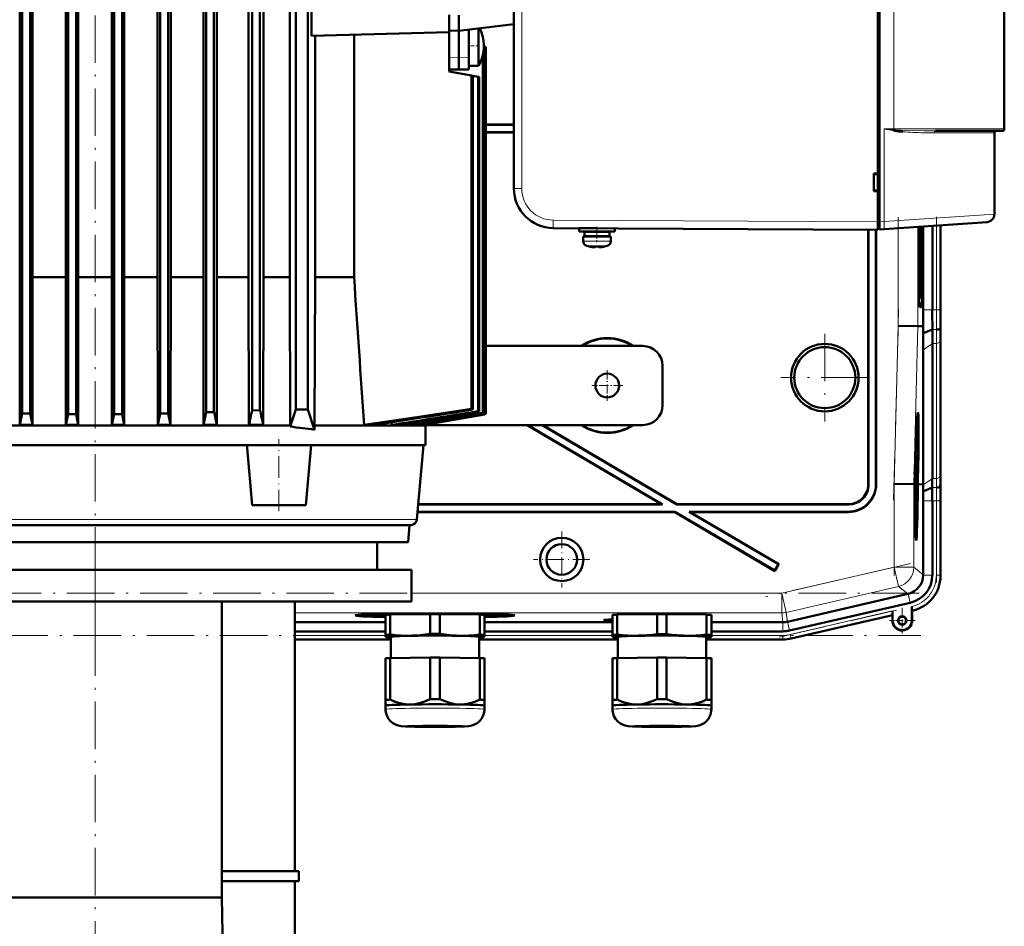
# Model space of a CAD drawing. Extents: x -1438 to 1837, y -1771 to 622.
# Tile 89 of 90: x 1374 to 1623, y 186 to 416. Entities that reach past the tile are written whole.
import ezdxf

# ---------------------------------------------------------------- set-up
doc = ezdxf.new("R2010")
doc.units = 0
doc.linetypes.add('DASHDOT', pattern=[18.5, 12, -3, 0.5, -3])

msp = doc.modelspace()

# ---------------------------------------------------------------- linework, layer by layer
at = {"color": 7, "linetype": 'DASHDOT', "lineweight": 18}
for p, q in [((1392.93, 256.7), (1392.93, 577.94)), ((1595.99, 335.58), (1595.99, 365.69)), ((1605.64, 365.71), (1605.64, 340.08)), ((1594.83, 294.08), (1596.1, 342.3)), ((1577.43, 336.17), (1577.43, 313.97)), ((1588.53, 325.07), (1566.33, 325.07)), ((1594.94, 275), (1594.94, 300.27)), ((1605.64, 295.81), (1605.64, 273.25)), ((1392.93, 280.1), (1392.93, 140.5)), ((1599.06, 278.06), (1562.46, 269.61)), ((1601.32, 270.56), (1184.33, 270.56)), ((1565.88, 259.41), (1597.19, 266.64)), ((1183.99, 259.86), (1601.67, 259.86))]:
    msp.add_line(p, q, dxfattribs=at)
at = {"color": 7, "lineweight": 50}
for p, q in [((1590.82, 364.47), (1590.82, 572.47)), ((1591.22, 572.45), (1591.22, 364.49)), ((1498.82, 564.04), (1498.82, 372.9)), ((1374.49, 549.03), (1374.49, 316.03)), ((1376.49, 549.03), (1376.49, 315.99)), ((1386.12, 549.06), (1386.12, 315.85)), ((1399.74, 549.06), (1399.74, 315.85)), ((1409.37, 549.03), (1409.37, 315.99)), ((1411.37, 549.03), (1411.37, 316.03)), ((1420.99, 548.97), (1420.99, 316.29)), ((1422.99, 548.96), (1422.99, 316.36)), ((1432.62, 548.88), (1432.62, 316.75)), ((1434.62, 548.87), (1434.62, 316.84)), ((1443.71, 549.97), (1443.71, 316.97)), ((1446.71, 316.97), (1446.71, 549.97)), ((1622.82, 548.97), (1622.82, 387.97)), ((1373.87, 536.64), (1373.87, 326.1)), ((1377.09, 536.64), (1377.09, 326.1)), ((1385.54, 536.64), (1385.54, 326.1)), ((1400.32, 536.64), (1400.32, 326.1)), ((1420.31, 536.64), (1420.31, 326.1)), ((1423.71, 536.64), (1423.71, 326.1)), ((1408.72, 350.47), (1408.72, 515.6)), ((1412.04, 515.6), (1412.04, 350.47)), ((1431.75, 515.6), (1431.75, 350.47)), ((1435.55, 350.47), (1435.55, 515.6)), ((1442.16, 515.6), (1442.16, 350.47)), ((1447.62, 517.38), (1447.62, 411.56)), ((1590.82, 376.67), (1590.82, 468.27)), ((1388.12, 437.47), (1388.12, 315.84)), ((1388.68, 436.9), (1388.68, 326.1)), ((1397.17, 436.9), (1397.17, 326.1)), ((1397.74, 437.47), (1397.74, 315.84)), ((1482.43, 414.22), (1482.43, 416.83)), ((1484.93, 416.74), (1484.93, 412.77)), ((1482.43, 414.22), (1482.43, 412.47)), ((1498.82, 414.48), (1484.93, 412.77)), ((1489.89, 413.38), (1489.89, 411.37)), ((1482.43, 412.47), (1447.62, 411.56)), ((1448.54, 350.47), (1448.54, 411.58)), ((1458.4, 411.84), (1458.4, 350.47)), ((1482.43, 412.84), (1484.93, 412.77)), ((1482.43, 409.22), (1482.43, 412.47)), ((1484.93, 412.77), (1484.93, 405.97)), ((1487.43, 413.08), (1487.43, 406)), ((1489.89, 411.37), (1489.89, 404.58)), ((1482.43, 409.22), (1482.43, 402.47)), ((1491.23, 408.97), (1491.23, 408.84)), ((1491.66, 408.77), (1491.23, 408.84)), ((1491.66, 408.77), (1491.74, 408.75)), ((1491.66, 408.77), (1491.66, 315.92)), ((1491.74, 408.75), (1491.74, 315.89)), ((1491.74, 408.75), (1491.74, 315.89)), ((1484.93, 402.97), (1484.93, 405.97)), ((1487.43, 403.04), (1487.43, 406)), ((1490.95, 406.61), (1490.95, 316.17)), ((1491.1, 407.39), (1491.1, 316.12)), ((1482.43, 403.04), (1482.43, 403.97)), ((1489.89, 403.97), (1487.43, 403.97)), ((1489.89, 403.97), (1489.89, 404.58)), ((1482.43, 403.04), (1484.93, 402.97)), ((1482.43, 402.47), (1488.14, 401.46)), ((1487.43, 403.04), (1484.93, 402.97)), ((1488.14, 401.46), (1488.46, 401.41)), ((1488.14, 401.46), (1488.14, 317.13)), ((1488.46, 401.41), (1489.78, 401.17)), ((1488.46, 401.41), (1488.46, 317.03)), ((1489.78, 401.17), (1490.01, 401.13)), ((1489.78, 401.17), (1489.78, 316.58)), ((1490.01, 401.13), (1490.01, 316.5)), ((1498.82, 389.07), (1491.74, 389.07)), ((1498.82, 389), (1491.74, 389)), ((1491.74, 387.14), (1498.82, 387.14)), ((1491.74, 387.07), (1498.82, 387.07)), ((1594.86, 387.53), (1595.02, 387.5)), ((1595.27, 387.72), (1594.91, 387.75)), ((1595.02, 387.5), (1595.04, 387.5)), ((1595.04, 387.5), (1595.23, 387.47)), ((1595.23, 387.47), (1595.05, 387.49)), ((1595.22, 387.47), (1595.23, 387.49)), ((1605.41, 387.47), (1614.41, 387.47)), ((1618.51, 387.47), (1612.64, 387.47)), ((1614.41, 387.47), (1622.32, 387.47)), ((1620.32, 366.4), (1620.32, 386.97)), ((1589.82, 372.27), (1589.82, 376.67)), ((1589.82, 376.67), (1590.82, 376.67)), ((1589.82, 376.47), (1590.82, 376.53)), ((1590.82, 376.62), (1590.82, 376.67)), ((1590.82, 372.41), (1589.82, 372.47)), ((1590.82, 372.27), (1589.82, 372.27)), ((1590.82, 372.27), (1590.82, 372.32)), ((1590.82, 364.47), (1590.82, 372.27)), ((1590.82, 362.47), (1590.82, 364.47)), ((1590.82, 362.77), (1590.82, 364.47)), ((1591.22, 362.5), (1591.22, 364.49)), ((1618.46, 364.4), (1592.41, 362.58)), ((1606.68, 342.21), (1606.68, 363.58)), ((1606.68, 363.58), (1606.68, 342.21)), ((1590.82, 362.47), (1508.76, 362.9)), ((1515.31, 362.84), (1519.74, 362.84)), ((1515.31, 362.84), (1515.31, 362.04)), ((1515.31, 362.04), (1515.31, 362.84)), ((1515.31, 362.04), (1519.81, 362.04)), ((1516.66, 361.94), (1519.81, 361.94)), ((1516.66, 360.84), (1516.66, 361.94)), ((1516.66, 360.84), (1516.66, 361.94)), ((1517.81, 362.84), (1517.81, 362.85)), ((1517.81, 361.94), (1517.81, 362.04)), ((1517.81, 361.94), (1517.81, 362.04)), ((1524.31, 362.04), (1519.81, 362.04)), ((1522.96, 361.94), (1519.81, 361.94)), ((1521.81, 362.04), (1521.81, 361.94)), ((1522.96, 361.94), (1522.96, 360.84)), ((1524.31, 362.82), (1524.31, 362.04)), ((1588.43, 362.48), (1588.43, 298.07)), ((1588.5, 362.48), (1588.5, 298)), ((1590.36, 298.14), (1590.36, 362.47)), ((1590.43, 298.07), (1590.43, 362.47)), ((1590.82, 362.77), (1591.22, 362.77)), ((1592.41, 362.58), (1591.22, 362.5)), ((1601.18, 353.07), (1601.18, 363.19)), ((1601.6, 363.22), (1601.6, 353.07)), ((1602.15, 363.26), (1602.15, 353.07)), ((1602.32, 342.21), (1602.32, 363.27)), ((1604.62, 363.44), (1604.62, 342.21)), ((1519.81, 360.74), (1516.31, 360.74)), ((1516.31, 360.74), (1516.31, 359.61)), ((1516.31, 359.61), (1516.31, 360.74)), ((1516.66, 360.84), (1519.81, 360.84)), ((1517.81, 360.74), (1517.81, 360.84)), ((1517.81, 360.74), (1517.81, 360.84)), ((1522.96, 360.84), (1519.81, 360.84)), ((1519.81, 360.74), (1523.31, 360.74)), ((1521.81, 360.84), (1521.81, 360.74)), ((1523.31, 360.74), (1523.31, 359.61)), ((1517.89, 358.21), (1517.89, 358.2)), ((1519.31, 358.21), (1519.31, 358.06)), ((1520.31, 358.21), (1520.31, 358.06)), ((1520.36, 358.04), (1520.41, 358.04)), ((1521.74, 358.2), (1521.74, 358.21)), ((1385.54, 350.47), (1377.09, 350.47)), ((1397.17, 350.47), (1388.68, 350.47)), ((1408.72, 350.47), (1400.32, 350.47)), ((1408.72, 350.47), (1408.79, 313.09)), ((1412.04, 350.47), (1411.96, 313.09)), ((1412.04, 350.47), (1420.31, 350.47)), ((1423.71, 350.47), (1431.75, 350.47)), ((1431.75, 350.47), (1431.83, 313.09)), ((1435.55, 350.47), (1435.46, 313.09)), ((1435.55, 350.47), (1442.16, 350.47)), ((1442.29, 312.97), (1442.16, 350.47)), ((1448.54, 350.47), (1448.39, 312.97)), ((1448.54, 350.47), (1458.4, 350.47)), ((1601.39, 345.06), (1601.28, 345.06)), ((1601.39, 345.06), (1601.28, 344.95)), ((1601.89, 342.88), (1601.44, 342.88)), ((1595.99, 338.15), (1600.98, 338.09)), ((1602.33, 338.07), (1600.98, 338.09)), ((1602.3, 336.27), (1602.33, 338.07)), ((1602.3, 336.27), (1604.64, 337.24)), ((1606.67, 337.64), (1606.7, 338.07)), ((1604.62, 299.58), (1604.62, 333.73)), ((1606.68, 301), (1606.68, 335.14)), ((1606.68, 301), (1606.68, 335.14)), ((1531.43, 333.07), (1491.74, 333.07)), ((1602.27, 298.07), (1602.27, 332.07)), ((1536.43, 328.07), (1536.43, 318.07)), ((1373.87, 326.1), (1373.89, 313.09)), ((1377.09, 326.1), (1377.07, 313.09)), ((1385.54, 326.1), (1385.57, 313.09)), ((1388.68, 326.1), (1388.66, 313.09)), ((1397.17, 326.1), (1397.2, 313.09)), ((1400.32, 326.1), (1400.29, 313.09)), ((1420.31, 326.1), (1420.33, 313.09)), ((1423.71, 326.1), (1423.68, 313.09)), ((1422.99, 316.36), (1420.99, 316.29)), ((1434.62, 316.84), (1432.62, 316.75)), ((1442.29, 312.67), (1443.71, 316.97)), ((1443.71, 316.97), (1446.71, 316.97)), ((1448.39, 311.89), (1446.71, 316.97)), ((1488.46, 317.03), (1488.14, 317.13)), ((1490.01, 316.5), (1489.78, 316.58)), ((1491.1, 316.12), (1490.95, 316.17)), ((1373.89, 313.09), (1374.49, 316.03)), ((1376.49, 315.99), (1374.49, 316.03)), ((1377.07, 313.09), (1376.49, 315.99)), ((1385.57, 313.09), (1386.12, 315.85)), ((1388.12, 315.84), (1386.12, 315.85)), ((1388.66, 313.09), (1388.12, 315.84)), ((1397.2, 313.09), (1397.74, 315.84)), ((1399.74, 315.85), (1397.74, 315.84)), ((1400.29, 313.09), (1399.74, 315.85)), ((1408.79, 313.09), (1409.37, 315.99)), ((1411.37, 316.03), (1409.37, 315.99)), ((1411.96, 313.09), (1411.37, 316.03)), ((1467.91, 313.77), (1467.95, 313.09)), ((1475.81, 313.09), (1491.74, 315.89)), ((1491.43, 315.74), (1476.41, 313.09)), ((1476.42, 313.09), (1491.43, 315.74)), ((1491.43, 315.84), (1491.43, 315.74)), ((1491.74, 315.89), (1491.66, 315.92)), ((1600.94, 314.43), (1600.75, 314.49)), ((1343.57, 312.97), (1442.29, 312.97)), ((1373.89, 313.09), (1377.07, 313.09)), ((1388.66, 313.09), (1385.57, 313.09)), ((1400.29, 313.09), (1397.2, 313.09)), ((1408.79, 313.09), (1411.96, 313.09)), ((1420.33, 313.09), (1423.68, 313.09)), ((1431.83, 313.09), (1435.46, 313.09)), ((1442.29, 312.67), (1442.29, 312.97)), ((1476.43, 312.97), (1448.39, 312.97)), ((1448.39, 311.89), (1448.39, 312.97)), ((1460.93, 313.09), (1463.49, 313.09)), ((1467.95, 313.09), (1469.55, 313.09)), ((1472.6, 313.59), (1472.63, 313.09)), ((1472.63, 313.09), (1473.57, 313.09)), ((1475.36, 313.4), (1475.37, 313.09)), ((1475.37, 313.09), (1475.81, 313.09)), ((1476.4, 313.2), (1476.41, 313.09)), ((1476.41, 313.09), (1476.42, 313.09)), ((1476.42, 313.09), (1476.43, 312.97)), ((1476.42, 313.07), (1531.43, 313.07)), ((1476.43, 307.97), (1476.43, 312.97)), ((1502.19, 313.07), (1536.1, 293.07)), ((1502.33, 313.07), (1536.36, 293)), ((1505.99, 313.07), (1540.02, 293)), ((1506.13, 313.07), (1540.04, 293.07)), ((1431.35, 307.97), (1354.51, 307.97)), ((1431.38, 307.34), (1431.32, 307.97)), ((1431.35, 307.97), (1447.53, 307.97)), ((1432.65, 292.77), (1431.38, 307.34)), ((1446.2, 292.77), (1447.53, 307.97)), ((1476.43, 307.97), (1447.53, 307.97)), ((1474.29, 289.14), (1475.93, 307.97)), ((1600.45, 306.19), (1600.44, 306.39)), ((1600.46, 306.98), (1600.46, 306.14)), ((1600.38, 304.33), (1600.35, 304.33)), ((1600.38, 304.26), (1600.35, 304.26)), ((1600.39, 304.21), (1600.35, 304.21)), ((1600.36, 303.82), (1600.36, 303.32)), ((1600.41, 303.77), (1600.36, 303.77)), ((1600.38, 304.26), (1600.38, 304.33)), ((1600.39, 304.21), (1600.38, 304.26)), ((1600.39, 305.02), (1600.4, 305.36)), ((1600.39, 305.16), (1600.39, 305.02)), ((1600.39, 304.53), (1600.39, 304.21)), ((1600.43, 304.49), (1600.39, 304.49)), ((1600.4, 303.27), (1600.41, 303.77)), ((1600.41, 303.77), (1600.43, 304.49)), ((1600.45, 306.19), (1600.43, 306.19)), ((1600.46, 306.14), (1600.43, 306.14)), ((1600.38, 301.3), (1600.26, 301.3)), ((1600.42, 301.54), (1600.27, 301.54)), ((1600.32, 302.63), (1600.3, 302.63)), ((1600.4, 303.27), (1600.32, 303.27)), ((1600.32, 302.63), (1600.33, 303.04)), ((1600.33, 303.04), (1600.32, 303.04)), ((1600.42, 301.54), (1600.32, 302.63)), ((1600.32, 301.3), (1600.32, 301.54)), ((1600.36, 303.32), (1600.33, 303.32)), ((1600.33, 303.04), (1600.33, 303.27)), ((1600.33, 303.04), (1600.42, 301.95)), ((1600.42, 301.95), (1600.42, 301.54)), ((1600.13, 299.55), (1600.09, 298.1)), ((1600.17, 299.55), (1600.13, 299.55)), ((1600.13, 299.55), (1600.17, 299.55)), ((1600.14, 298.1), (1600.17, 299.55)), ((1600.15, 300.57), (1600.2, 300.57)), ((1600.2, 300.57), (1600.15, 300.57)), ((1600.23, 300.06), (1600.18, 298.1)), ((1600.35, 298.88), (1600.2, 298.88)), ((1600.37, 298.83), (1600.2, 298.83)), ((1600.3, 299.27), (1600.21, 299.27)), ((1600.31, 301.1), (1600.26, 301.1)), ((1600.3, 299.27), (1600.31, 301.1)), ((1600.35, 298.88), (1600.3, 299.27)), ((1600.33, 301.1), (1600.31, 299.68)), ((1600.31, 301.1), (1600.33, 301.1)), ((1600.31, 299.68), (1600.34, 299.48)), ((1600.34, 300.17), (1600.32, 300.17)), ((1600.39, 300.03), (1600.35, 300.03)), ((1600.35, 299.37), (1600.35, 298.88)), ((1600.37, 299.32), (1600.35, 299.32)), ((1600.37, 299.32), (1600.39, 300.03)), ((1600.37, 298.83), (1600.37, 299.32)), ((1600.84, 298.09), (1600.9, 300.06)), ((1600.94, 300.06), (1600.89, 298.09)), ((1600.93, 298.09), (1600.99, 300.06)), ((1594.94, 298.17), (1599.94, 298.1)), ((1599.94, 298.1), (1600.09, 298.1)), ((1600.18, 298.1), (1600.14, 298.1)), ((1600.38, 298.28), (1600.19, 298.28)), ((1600.31, 298.23), (1600.19, 298.24)), ((1600.28, 297.05), (1600.19, 297.05)), ((1600.34, 296.7), (1600.29, 296.71)), ((1600.3, 296.31), (1600.29, 295.81)), ((1600.36, 296.4), (1600.38, 298.28)), ((1600.39, 298.28), (1600.37, 295.76)), ((1600.38, 298.28), (1600.39, 298.28)), ((1600.89, 298.09), (1600.84, 298.09)), ((1600.93, 298.08), (1601.31, 298.08)), ((1601.31, 298.08), (1602.27, 298.07)), ((1602.27, 297.93), (1602.27, 298.07)), ((1602.3, 296.29), (1604.6, 297.24)), ((1606.62, 297.64), (1606.66, 298.07)), ((1600.29, 295.81), (1600.2, 295.81)), ((1600.37, 295.76), (1600.2, 295.77)), ((1600.26, 295.22), (1600.2, 295.22)), ((1600.25, 294.41), (1600.21, 294.41)), ((1600.25, 294.41), (1600.26, 295.22)), ((1600.32, 293.56), (1600.25, 294.41)), ((1600.26, 295.22), (1600.36, 295.22)), ((1600.27, 294.68), (1600.35, 293.65)), ((1600.36, 294.68), (1600.27, 294.68)), ((1600.36, 295.82), (1600.29, 295.82)), ((1600.36, 295.22), (1600.36, 294.68)), ((1602.32, 275.22), (1602.32, 293.93)), ((1604.62, 275.13), (1604.62, 293.93)), ((1606.68, 274.93), (1606.68, 293.93)), ((1606.68, 275.13), (1606.68, 293.93)), ((1432.65, 292.77), (1446.2, 292.77)), ((1536.36, 293), (1474.62, 293)), ((1536.1, 293.07), (1474.63, 293.07)), ((1536.36, 293), (1536.1, 293.07)), ((1540.02, 293), (1540.04, 293.07)), ((1583.5, 293), (1540.02, 293)), ((1583.43, 293.07), (1540.04, 293.07)), ((1600.33, 293.37), (1600.23, 293.37)), ((1600.24, 292.44), (1600.31, 293.2)), ((1600.34, 293.08), (1600.25, 292.09)), ((1600.25, 292.06), (1600.33, 292.06)), ((1600.33, 291.52), (1600.26, 291.52)), ((1600.31, 293.2), (1600.33, 293.37)), ((1600.33, 293.37), (1600.32, 293.56)), ((1600.33, 292.06), (1600.33, 291.52)), ((1600.35, 293.65), (1600.34, 293.08)), ((1474.45, 291.07), (1539.49, 291.07)), ((1474.46, 291.14), (1539.51, 291.14)), ((1539.49, 291.07), (1539.51, 291.14)), ((1539.49, 291.07), (1564.81, 276.14)), ((1539.51, 291.14), (1564.78, 276.24)), ((1543.43, 291.07), (1543.17, 291.14)), ((1543.17, 291.14), (1583.36, 291.14)), ((1543.17, 291.14), (1565.73, 277.84)), ((1543.43, 291.07), (1583.43, 291.07)), ((1543.43, 291.07), (1565.83, 277.86)), ((1313.18, 287.77), (1472.79, 287.77)), ((1472.05, 283.47), (1472.43, 287.77)), ((1600.52, 285.64), (1600.32, 285.59)), ((1321.64, 283.47), (1464.24, 283.47)), ((1472.05, 283.47), (1323.49, 283.47)), ((1464.24, 283.47), (1464.24, 276.47)), ((1312.94, 276.47), (1472.94, 276.47)), ((1472.94, 276.47), (1472.94, 268.47)), ((1565.73, 277.84), (1564.78, 276.24)), ((1565.83, 277.86), (1564.81, 276.14)), ((1565.73, 277.84), (1565.83, 277.86)), ((1564.78, 276.24), (1564.81, 276.14)), ((1602.32, 275.22), (1602.32, 275.13)), ((1598.44, 270.35), (1567.97, 263.31)), ((1598.53, 270.37), (1598.44, 270.35)), ((1312.94, 268.47), (1472.94, 268.47)), ((1424.99, 268.47), (1424.99, 193.57)), ((1443.43, 200.22), (1443.43, 268.47)), ((1568.48, 261.07), (1599.05, 268.12)), ((1599.44, 267.16), (1599.44, 266.78)), ((1599.44, 263.62), (1599.44, 267.16)), ((1599.44, 266.78), (1599.45, 266.46)), ((1460.73, 264.9), (1460.67, 265.14)), ((1466.37, 260.01), (1466.37, 265.06)), ((1467.56, 265.11), (1477.69, 265.27)), ((1467.56, 260.06), (1467.56, 265.11)), ((1469.68, 265.14), (1469.68, 265.26)), ((1477.69, 260.22), (1477.69, 265.27)), ((1478.35, 265.38), (1478.35, 265.43)), ((1478.35, 265.43), (1478.35, 265.38)), ((1479.35, 265.43), (1479.35, 265.38)), ((1479.35, 265.38), (1479.35, 265.43)), ((1480.06, 265.27), (1490.19, 265.11)), ((1480.06, 260.22), (1480.06, 265.27)), ((1488.06, 265.26), (1488.06, 265.14)), ((1490.19, 260.06), (1490.19, 265.11)), ((1491.37, 260.01), (1491.37, 265.06)), ((1496.96, 264.9), (1497.03, 265.14)), ((1523.75, 260.01), (1523.75, 265.06)), ((1524.93, 265.11), (1535.06, 265.26)), ((1524.93, 260.06), (1524.93, 265.11)), ((1535.06, 260.21), (1535.06, 265.26)), ((1537.43, 265.26), (1547.56, 265.11)), ((1537.43, 260.21), (1537.43, 265.26)), ((1547.56, 260.06), (1547.56, 265.11)), ((1548.75, 260.01), (1548.75, 265.06)), ((1568.94, 259.06), (1594.51, 264.96)), ((1568.94, 259.06), (1594.51, 264.96)), ((1594.51, 264.96), (1594.55, 265.01)), ((1594.51, 263.62), (1594.51, 264.96)), ((1594.58, 266.04), (1594.58, 263.62)), ((1599.47, 266.14), (1599.51, 266.12)), ((1599.51, 266.12), (1599.71, 266.16)), ((1599.51, 266.12), (1599.71, 266.16)), ((1599.51, 266.12), (1599.51, 263.62)), ((1599.51, 263.62), (1599.51, 266.12)), ((1443.43, 263.18), (1466.37, 263.18)), ((1491.37, 263.18), (1523.75, 263.18)), ((1548.75, 263.18), (1566.85, 263.18)), ((1443.43, 260.88), (1466.37, 260.88)), ((1466.37, 260.01), (1466.37, 259.51)), ((1466.37, 259.51), (1466.37, 259.49)), ((1466.43, 259.48), (1466.37, 259.49)), ((1467.72, 254.12), (1467.72, 259.51)), ((1490.02, 259.51), (1490.02, 254.12)), ((1491.31, 259.48), (1491.37, 259.49)), ((1491.37, 260.88), (1523.75, 260.88)), ((1491.37, 259.51), (1491.37, 260.01)), ((1491.37, 259.49), (1491.37, 259.51)), ((1523.75, 260.01), (1523.75, 259.51)), ((1523.75, 259.51), (1523.75, 259.49)), ((1523.81, 259.47), (1523.75, 259.49)), ((1525.1, 254.12), (1525.1, 259.51)), ((1547.4, 259.51), (1547.4, 254.12)), ((1548.69, 259.47), (1548.75, 259.49)), ((1548.75, 260.88), (1566.86, 260.88)), ((1548.75, 259.51), (1548.75, 260.01)), ((1548.75, 259.49), (1548.75, 259.51)), ((1443.43, 258.82), (1467.72, 258.82)), ((1443.43, 258.82), (1467.72, 258.82)), ((1490.02, 258.82), (1525.1, 258.82)), ((1490.02, 258.82), (1525.1, 258.82)), ((1566.86, 258.82), (1547.4, 258.82)), ((1547.4, 258.82), (1566.86, 258.82)), ((1466.37, 254.06), (1466.37, 243.56)), ((1467.56, 254.12), (1477.69, 254.27)), ((1467.56, 254.12), (1467.56, 243.61)), ((1477.69, 254.27), (1477.69, 243.76)), ((1480.06, 254.27), (1490.19, 254.12)), ((1480.06, 254.27), (1480.06, 243.76)), ((1490.19, 254.12), (1490.19, 243.61)), ((1491.37, 254.06), (1491.37, 243.56)), ((1523.75, 254.06), (1523.75, 243.56)), ((1524.93, 254.11), (1535.06, 254.27)), ((1524.93, 254.11), (1524.93, 243.61)), ((1535.06, 254.27), (1535.06, 243.76)), ((1537.43, 254.27), (1547.56, 254.11)), ((1537.43, 254.27), (1537.43, 243.76)), ((1547.56, 254.11), (1547.56, 243.61)), ((1548.75, 254.06), (1548.75, 243.56)), ((1466.37, 243.56), (1466.37, 242.1)), ((1466.37, 241.15), (1466.37, 242.1)), ((1491.37, 242.1), (1491.37, 243.56)), ((1491.37, 242.1), (1491.37, 241.15)), ((1491.37, 242.1), (1491.37, 242.1)), ((1491.37, 242.1), (1491.37, 242.1)), ((1523.75, 243.56), (1523.75, 242.1)), ((1523.75, 241.15), (1523.75, 242.1)), ((1548.74, 242.09), (1548.75, 242.1)), ((1548.75, 242.1), (1548.75, 243.56)), ((1548.75, 242.1), (1548.75, 241.15)), ((1548.75, 242.1), (1548.75, 242.1)), ((1424.99, 200.22), (1444.43, 200.22)), ((1444.43, 197.72), (1444.43, 200.22)), ((1444.43, 197.72), (1424.99, 197.72)), ((1443.43, 166.68), (1443.43, 197.72)), ((1424.99, 193.57), (1360.86, 193.57)), ((1424.99, 193.57), (1425.67, 152.13))]:
    msp.add_line(p, q, dxfattribs=at)
at = {"color": 7, "lineweight": 18}
for p, q in [((1500.81, 564.04), (1500.81, 372.9)), ((1594.91, 387.97), (1594.91, 548.97)), ((1482.43, 406), (1484.93, 405.97)), ((1487.43, 406), (1484.93, 405.97)), ((1592.41, 387.97), (1592.41, 364.58)), ((1592.41, 387.97), (1594.91, 387.97)), ((1594.91, 387.97), (1594.9, 387.78)), ((1594.9, 387.78), (1594.91, 387.75)), ((1614.78, 387.97), (1594.91, 387.97)), ((1605.18, 386.97), (1612.28, 386.97)), ((1612.28, 386.97), (1620.32, 386.97)), ((1622.82, 387.97), (1614.78, 387.97)), ((1500.81, 372.9), (1498.82, 372.9)), ((1592.41, 364.58), (1620.32, 366.4)), ((1508.76, 364.9), (1590.82, 364.47)), ((1591.22, 364.47), (1590.82, 364.47)), ((1591.22, 364.49), (1592.41, 364.58)), ((1605.64, 363.51), (1605.64, 342.21)), ((1606.64, 363.58), (1606.64, 342.21)), ((1595.99, 338.15), (1595.99, 362.83)), ((1600.98, 338.09), (1600.98, 363.18)), ((1516.31, 359.61), (1519.78, 359.61)), ((1516.31, 359.61), (1516.31, 359.61)), ((1519.78, 359.61), (1519.81, 359.61)), ((1523.31, 359.61), (1519.81, 359.61)), ((1517.24, 358.37), (1519.79, 358.37)), ((1517.24, 358.37), (1517.24, 358.37)), ((1519.79, 358.37), (1519.81, 358.37)), ((1519.81, 358.37), (1522.39, 358.37)), ((1601.6, 353.07), (1602.15, 353.07)), ((1601.39, 345.06), (1601.28, 344.95)), ((1601.42, 342.91), (1601.89, 342.88)), ((1602.32, 342.21), (1604.62, 342.21)), ((1604.62, 342.21), (1605.64, 342.21)), ((1606.64, 342.21), (1605.64, 342.21)), ((1606.64, 342.21), (1606.68, 342.21)), ((1594.94, 298.17), (1595.99, 338.15)), ((1599.94, 298.1), (1600.98, 338.09)), ((1604.64, 337.24), (1605.67, 337.24)), ((1602.27, 332.07), (1604.62, 333.73)), ((1604.62, 333.73), (1605.64, 333.73)), ((1605.64, 299.58), (1605.64, 333.73)), ((1606.64, 300.27), (1606.64, 334.41)), ((1602.27, 297.93), (1604.62, 299.58)), ((1604.62, 299.58), (1605.64, 299.58)), ((1588.43, 298.07), (1588.5, 298)), ((1590.36, 298.14), (1590.43, 298.07)), ((1594.94, 277.11), (1594.94, 298.17)), ((1599.94, 277.11), (1599.94, 298.1)), ((1604.6, 297.24), (1605.62, 297.24)), ((1606.7, 298.07), (1606.66, 298.07)), ((1602.32, 293.93), (1604.62, 293.93)), ((1604.62, 293.93), (1605.64, 293.93)), ((1605.64, 293.93), (1606.64, 293.93)), ((1605.64, 275.13), (1605.64, 293.93)), ((1606.64, 293.93), (1606.68, 293.93)), ((1606.64, 293.93), (1606.64, 275.13)), ((1583.43, 293.07), (1583.5, 293)), ((1474.29, 289.14), (1321.53, 289.14)), ((1583.43, 291.07), (1583.36, 291.14)), ((1566.58, 270.56), (1594.94, 277.11)), ((1599.94, 277.11), (1594.94, 277.11)), ((1594.94, 277.11), (1596.06, 272.24)), ((1599.94, 277.11), (1602.32, 275.22)), ((1602.32, 275.13), (1604.62, 275.13)), ((1606.64, 275.13), (1605.64, 275.13)), ((1606.64, 275.13), (1606.68, 275.13)), ((1596.06, 272.24), (1567.7, 265.69)), ((1598.44, 270.35), (1596.06, 272.24)), ((1472.94, 270.56), (1566.58, 270.56)), ((1566.58, 270.56), (1567.7, 265.69)), ((1566.58, 270.56), (1566.58, 265.56)), ((1598.53, 270.37), (1599.05, 268.12)), ((1566.58, 265.56), (1443.43, 265.56)), ((1566.85, 263.18), (1566.58, 265.56)), ((1567.7, 265.69), (1567.97, 263.31)), ((1568.71, 260.07), (1594.58, 266.04)), ((1568.93, 259.09), (1594.55, 265.01)), ((1599.47, 266.14), (1599.5, 266.15)), ((1599.5, 266.15), (1599.51, 266.12)), ((1566.86, 263.18), (1566.86, 260.88)), ((1567.96, 263.31), (1568.48, 261.07)), ((1594.58, 263.62), (1594.51, 263.62)), ((1599.44, 263.62), (1599.51, 263.62)), ((1443.43, 259.86), (1466.37, 259.86)), ((1491.37, 259.86), (1523.75, 259.86)), ((1548.75, 259.86), (1566.86, 259.86)), ((1566.86, 258.86), (1566.86, 259.86)), ((1568.93, 259.09), (1568.71, 260.07)), ((1568.93, 259.09), (1568.94, 259.06)), ((1443.43, 258.86), (1467.72, 258.86)), ((1490.02, 258.86), (1525.1, 258.86)), ((1547.4, 258.86), (1566.86, 258.86)), ((1566.86, 258.86), (1566.86, 258.82))]:
    msp.add_line(p, q, dxfattribs=at)
at = {"color": 7, "linetype": 'DASHDOT', "lineweight": 18, "ltscale": 0.073822}
msp.add_line((1490.13, 408.97), (1487.18, 408.97), dxfattribs=at)
at = {"color": 7, "linetype": 'DASHDOT', "lineweight": 18, "ltscale": 0.012}
msp.add_line((1590.78, 364.46), (1591.26, 364.46), dxfattribs=at)
at = {"color": 7, "linetype": 'DASHDOT', "lineweight": 18, "ltscale": 0.097188}
msp.add_line((1519.81, 363.18), (1519.81, 359.29), dxfattribs=at)
at = {"color": 7, "linetype": 'DASHDOT', "lineweight": 18, "ltscale": 0.024001}
msp.add_line((1519.81, 361.96), (1519.81, 362.92), dxfattribs=at)
at = {"color": 7, "linetype": 'DASHDOT', "lineweight": 18, "ltscale": 0.033}
msp.add_line((1519.81, 360.73), (1519.81, 362.05), dxfattribs=at)
at = {"color": 7, "linetype": 'DASHDOT', "lineweight": 18, "ltscale": 0.000798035}
msp.add_line((1518.81, 358.03), (1518.81, 358.06), dxfattribs=at)
at = {"color": 7, "linetype": 'DASHDOT', "lineweight": 18, "ltscale": 0.000674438}
msp.add_line((1518.81, 358.06), (1518.81, 358.04), dxfattribs=at)
at = {"color": 7, "linetype": 'DASHDOT', "lineweight": 18, "ltscale": 0.000917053}
msp.add_line((1520.81, 358.03), (1520.81, 358.07), dxfattribs=at)
at = {"color": 7, "linetype": 'DASHDOT', "lineweight": 18, "ltscale": 0.00068512}
msp.add_line((1520.81, 358.06), (1520.81, 358.04), dxfattribs=at)
at = {"color": 7, "linetype": 'DASHDOT', "lineweight": 18, "ltscale": 0.195001}
for p, q in [((1522.43, 326.97), (1522.43, 319.17)), ((1526.33, 323.07), (1518.53, 323.07))]:
    msp.add_line(p, q, dxfattribs=at)
at = {"color": 7, "linetype": 'DASHDOT', "lineweight": 18, "ltscale": 0.456}
msp.add_line((1439.43, 291.25), (1439.43, 309.49), dxfattribs=at)
at = {"color": 7, "linetype": 'DASHDOT', "lineweight": 18, "ltscale": 0.450014}
msp.add_line((1392.94, 284.97), (1392.94, 266.97), dxfattribs=at)
at = {"color": 7, "linetype": 'DASHDOT', "lineweight": 18, "ltscale": 0.355368}
for p, q in [((1510.92, 286.18), (1510.92, 271.96)), ((1518.02, 279.07), (1503.81, 279.07))]:
    msp.add_line(p, q, dxfattribs=at)
at = {"color": 7, "linetype": 'DASHDOT', "lineweight": 18, "ltscale": 0.1625}
for p, q in [((1597.01, 266.87), (1597.01, 260.37)), ((1600.26, 263.62), (1593.76, 263.62))]:
    msp.add_line(p, q, dxfattribs=at)
at = {"color": 7, "linetype": 'DASHDOT', "lineweight": 18, "ltscale": 0.157961}
msp.add_line((1597.01, 266.77), (1597.01, 260.46), dxfattribs=at)
at = {"color": 7, "linetype": 'DASHDOT', "lineweight": 18, "ltscale": 0.157962}
msp.add_line((1600.17, 263.62), (1593.85, 263.62), dxfattribs=at)
at = {"color": 7, "lineweight": 18}
for points in [[(1595.27, 387.72), (1596.69, 387.64), (1599.48, 387.54), (1602.53, 387.49), (1605.41, 387.47)], [(1508.76, 364.9), (1508.76, 362.98), (1508.76, 362.91), (1508.76, 362.9)]]:
    msp.add_lwpolyline(points, dxfattribs=at)
at = {"color": 7, "lineweight": 50}
for points in [[(1519.31, 358.06), (1519.31, 358.06), (1519.31, 358.06), (1519.3, 358.05), (1519.29, 358.05), (1519.23, 358.04), (1519.09, 358.04), (1518.81, 358.06)], [(1520.31, 358.06), (1520.32, 358.06), (1520.32, 358.06), (1520.32, 358.05), (1520.33, 358.05), (1520.36, 358.04)], [(1520.31, 358.06), (1520.32, 358.06), (1520.32, 358.06), (1520.33, 358.05), (1520.34, 358.05), (1520.41, 358.04), (1520.81, 358.06)], [(1520.31, 358.06), (1520.31, 358.06), (1520.31, 358.06), (1520.32, 358.05), (1520.33, 358.05), (1520.41, 358.04)], [(1460.93, 313.09), (1474.3, 315.03), (1488.14, 317.13)], [(1600.42, 305.25), (1600.41, 305.23), (1600.4, 305), (1600.39, 304.53)], [(1600.44, 304.47), (1600.42, 303.42), (1600.4, 303.27)], [(1600.41, 305.63), (1600.42, 305.72), (1600.42, 305.74)], [(1600.42, 305.74), (1600.43, 305.69), (1600.44, 305.53), (1600.44, 304.47)], [(1600.43, 304.49), (1600.43, 305.18), (1600.42, 305.23), (1600.42, 305.25)], [(1600.34, 300.17), (1600.37, 301.2), (1600.37, 301.27), (1600.38, 301.3)], [(1600.38, 301.3), (1600.39, 301.18), (1600.4, 301)], [(1600.38, 300.8), (1600.36, 300.7), (1600.35, 300.03)], [(1600.4, 300.02), (1600.38, 298.97), (1600.37, 298.83)], [(1600.39, 300.03), (1600.39, 300.69), (1600.38, 300.8)], [(1600.29, 295.81), (1600.27, 296.32), (1600.28, 297.05)], [(1600.28, 297.05), (1600.3, 298.02), (1600.31, 298.19), (1600.31, 298.23)], [(1600.31, 297.74), (1600.3, 297.62), (1600.29, 297.04)], [(1600.29, 297.04), (1600.29, 296.37), (1600.3, 296.32), (1600.3, 296.31)], [(1600.31, 298.23), (1600.33, 298.06), (1600.35, 297.17)], [(1600.34, 296.7), (1600.32, 297.66), (1600.31, 297.72), (1600.31, 297.74)], [(1599.45, 266.46), (1599.47, 266.16), (1599.47, 266.15), (1599.47, 266.14)], [(1472.62, 259.79), (1471.44, 259.79), (1470.27, 259.83), (1468.92, 259.92), (1467.56, 260.06)], [(1477.69, 260.22), (1476.4, 260.05), (1475.14, 259.92), (1473.88, 259.83), (1472.62, 259.79)], [(1485.12, 259.79), (1483.87, 259.83), (1482.61, 259.92), (1481.34, 260.05), (1480.06, 260.22)], [(1490.19, 260.06), (1488.83, 259.92), (1487.48, 259.83), (1486.3, 259.79), (1485.12, 259.79)], [(1530, 259.79), (1528.82, 259.79), (1527.64, 259.83), (1526.3, 259.92), (1524.93, 260.06)], [(1535.06, 260.21), (1533.78, 260.04), (1532.51, 259.92), (1531.26, 259.83), (1530, 259.79)], [(1542.5, 259.79), (1541.24, 259.83), (1539.98, 259.92), (1538.72, 260.04), (1537.43, 260.21)], [(1547.56, 260.06), (1546.2, 259.92), (1544.86, 259.83), (1543.68, 259.79), (1542.5, 259.79)], [(1472.62, 242.39), (1472, 242.4), (1471.38, 242.45), (1470.73, 242.55), (1470.08, 242.69), (1468.82, 243.08), (1467.56, 243.61)], [(1477.69, 243.76), (1476.43, 243.19), (1475.17, 242.77), (1474.52, 242.61), (1473.87, 242.49), (1473.25, 242.42), (1472.62, 242.39)], [(1485.12, 242.39), (1484.5, 242.42), (1483.88, 242.49), (1483.23, 242.61), (1482.58, 242.77), (1481.32, 243.19), (1480.06, 243.76)], [(1490.19, 243.61), (1488.93, 243.08), (1487.67, 242.69), (1487.02, 242.55), (1486.37, 242.45), (1485.75, 242.4), (1485.12, 242.39)], [(1530, 242.39), (1529.37, 242.4), (1528.75, 242.45), (1528.1, 242.55), (1527.45, 242.69), (1526.19, 243.08), (1524.93, 243.61)], [(1535.06, 243.76), (1533.8, 243.19), (1532.54, 242.77), (1531.89, 242.6), (1531.24, 242.49), (1530.62, 242.42), (1530, 242.39)], [(1542.5, 242.39), (1541.88, 242.42), (1541.26, 242.49), (1540.6, 242.6), (1539.95, 242.77), (1538.69, 243.19), (1537.43, 243.76)], [(1547.56, 243.61), (1546.3, 243.08), (1545.04, 242.69), (1544.4, 242.55), (1543.74, 242.45), (1543.12, 242.4), (1542.5, 242.39)], [(1478.87, 236.7), (1473.8, 236.74), (1471.4, 236.82), (1470.33, 236.89), (1469.56, 237.03), (1468.87, 237.28), (1468.2, 237.66), (1467.62, 238.15), (1467.13, 238.73), (1466.76, 239.39), (1466.51, 240.1), (1466.39, 240.85), (1466.37, 241.15)], [(1478.87, 236.7), (1483.95, 236.74), (1486.35, 236.82), (1487.42, 236.89), (1488.19, 237.03), (1488.88, 237.28), (1489.54, 237.66), (1490.13, 238.15), (1490.62, 238.73), (1490.99, 239.39), (1491.24, 240.1), (1491.36, 240.85), (1491.37, 241.15)], [(1536.25, 236.7), (1531.17, 236.74), (1528.77, 236.81), (1527.7, 236.89), (1526.94, 237.03), (1526.24, 237.28), (1525.58, 237.66), (1524.99, 238.15), (1524.51, 238.73), (1524.13, 239.39), (1523.88, 240.1), (1523.76, 240.85), (1523.75, 241.15)], [(1536.25, 236.7), (1541.32, 236.74), (1543.72, 236.81), (1544.79, 236.89), (1545.56, 237.03), (1546.25, 237.28), (1546.92, 237.66), (1547.5, 238.15), (1547.99, 238.73), (1548.36, 239.39), (1548.62, 240.1), (1548.74, 240.85), (1548.75, 241.15)]]:
    msp.add_lwpolyline(points, dxfattribs=at)
for centre, radius in [((1577.43, 325.07), 8.54), ((1577.43, 325.07), 7.72), ((1522.43, 323.07), 3), ((1510.92, 279.07), 5.47), ((1510.92, 279.07), 3.88), ((1597.01, 263.62), 1.07), ((1597.01, 263.62), 1)]:
    msp.add_circle(centre, radius, dxfattribs=at)
for centre, radius, start, end in [((1481.23, 408.97), 10, 360, 26.3948), ((1481.23, 408.97), 10, 360, 26.3948), ((1481.23, 408.97), 10, 330, 0), ((1597.83, 387.08), 3.01, 166.4368, 171.5453), ((1596.94, 399.21), 11.88, 259.8938, 261.7656), ((1597.92, 387.03), 3.1, 166.5613, 170.7325), ((1597.92, 387.03), 3.1, 166.5009, 170.6598), ((1595.49, 390.22), 2.76, 256.8433, 260.8152), ((1596.99, 399.59), 11.99, 259.9497, 261.774), ((1595.69, 395.34), 7.63, 264.0588, 266.8194), ((1597.93, 387.1), 2.73, 166.7805, 172.1157), ((1597.98, 387.13), 2.77, 167.5876, 173.1499), ((1599.63, 419.01), 31.85, 262.0536, 265.3637), ((1620.82, 386.97), 0.5, 90, 180), ((1622.32, 387.97), 0.5, 270, 360), ((1508.82, 372.9), 10, 180, 269.7), ((1618.32, 366.4), 2, 274, 360), ((1508.82, 372.89), 9.99, 244.3598, 251.9874), ((1517.61, 359.61), 1.3, 180, 253.3985), ((1517.61, 359.61), 1.3, 180, 253.3985), ((1522.01, 359.61), 1.3, 286.6016, 360), ((1519.81, 366.99), 9, 253.3985, 257.6222), ((1519.81, 366.99), 9, 253.3985, 257.6222), ((1519.81, 366.99), 8.99, 257.6503, 263.6107), ((1519.81, 366.99), 8.99, 257.6503, 263.6107), ((1519.81, 366.99), 8.99, 257.6503, 263.6107), ((1519.25, 361.83), 3.8, 263.4156, 267.7409), ((1519.27, 362.08), 4.04, 263.5178, 266.8391), ((1519.25, 361.85), 3.82, 263.4243, 267.67), ((1519.81, 368.1), 9.9, 267.106, 269.9999), ((1519.81, 368.1), 9.9, 267.106, 269.9999), ((1519.81, 368.1), 9.9, 267.106, 269.9999), ((1519.81, 368.1), 9.9, 267.106, 269.9999), ((1519.81, 368.1), 9.9, 269.9998, 272.8943), ((1519.81, 368.1), 9.9, 269.9998, 272.8943), ((1519.81, 368.1), 9.9, 269.9998, 272.8943), ((1519.81, 366.99), 8.99, 276.3893, 282.3497), ((1519.81, 366.99), 8.99, 276.3897, 282.3492), ((1519.81, 366.99), 8.99, 276.3893, 282.3497), ((1519.81, 366.99), 9, 282.3778, 286.6016), ((-36138.93, -2211.64), 37684.53, 3.841493, 3.898451), ((2128.22, 342.17), 525.91, 179.9957, 180.4469), ((2024.68, 342.11), 420.07, 179.9858, 180.6638), ((1953.76, 342.12), 347.08, 179.9853, 180.6691), ((1903.66, 331.71), 301.39, 179.1332, 179.9321), ((1855.13, 333.43), 250.51, 179.1277, 179.9315), ((1814.04, 334.89), 207.36, 179.1212, 179.9305), ((1522.43, 323.07), 12, 56.4427, 123.5573), ((1522.43, 323.07), 11.9, 57.2111, 122.7889), ((1531.43, 328.07), 5, 0, 90), ((350.29, 534.54), 1092.72, 348.30763, 348.47887), ((1952.63, 427.11), 541.09, 191.8112, 192.1649), ((984.24, 411.16), 458.21, 347.6414, 348.1087), ((1688.18, 372.13), 259.52, 192.3001, 193.1482), ((1048.73, 3024.13), 2742.59, 278.69822, 279.22618), ((996.18, 3333.16), 3056.69, 278.87866, 279.29289), ((648.28, 5304.68), 5058.7, 279.34325, 279.57813), ((489.63, 6211.47), 5979.73, 279.46166, 279.639676), ((1531.43, 318.07), 5, 270, 360), ((-713.6, 13030.86), 12904.46, 279.758132, 279.83713), ((-1495.13, 17464.86), 17407.09, 279.825559, 279.879975), ((1600.89, 314.37), 0.0805, 4.8393, 48.6176), ((1413.1, 60.2), 254.15, 82.0186, 83.4062), ((1522.43, 323.07), 12, 236.4427, 303.5573), ((1522.43, 323.07), 11.9, 237.2111, 302.7889), ((1605.3, 303.71), 4.95, 179.4351, 184.4451), ((1603.23, 304.05), 2.88, 179.1341, 184.6358), ((1573.39, 304.61), 26.99, 359.3998, 0.6122), ((1600.58, 306.18), 0.129, 175.8658, 199.2161), ((1633.7, 299.86), 33.37, 179.4676, 180.647), ((1618.3, 299.77), 17.96, 179.1828, 181.286), ((1569.83, 300.42), 30.57, 359.2603, 1.093), ((1435.32, 299.78), 169.29, 359.1397, 359.9326), ((1394.03, 301.25), 212.65, 359.1437, 359.9328), ((1813.9, 301.25), 207.22, 180.0687, 180.8785), ((1583.36, 298.13), 6.99, 269.9843, 0.0157), ((1583.43, 298.07), 5, 269.9843, 0.0157), ((1583.43, 298.06), 6.99, 269.9842, 0.0158), ((1583.5, 298), 5, 269.9843, 0.0157), ((1622.28, 296.74), 21.94, 180.0813, 182.4019), ((1658.61, 297.66), 58.27, 180.4885, 181.2422), ((1487.5, 294.94), 114.81, 0.6735, 1.491), ((1401.92, 293.98), 200.39, 359.9856, 0.6607), ((1320.21, 293.99), 284.4, 359.9866, 0.6543), ((1249.35, 294.01), 357.33, 359.9869, 0.6511), ((1954.26, 294.02), 347.59, 179.3315, 180.0144), ((1600.49, 295.81), 0.129, 175.8658, 199.2161), ((1472.79, 289.27), 1.5, 270, 355), ((1597.32, 275.22), 5, 284.0551, 358.9536), ((1597.43, 275.13), 7.18, 282.9912, 0.0087), ((1597.69, 274.92), 8.99, 282.9916, 0.0084), ((1597.01, 263.62), 1, 38.8023, 218.7409), ((1597.01, 263.62), 2.5, 180, 0), ((1597.01, 263.62), 2.43, 180, 360), ((1597.01, 263.62), 2.5, 218.7594, 0), ((1566.86, 268.07), 7.19, 270.0004, 282.9993), ((1566.86, 268.07), 9.25, 270.0004, 282.9992), ((1566.86, 268.07), 9.25, 270.0004, 282.9992)]:
    msp.add_arc(centre, radius, start, end, dxfattribs=at)
at = {"color": 7, "lineweight": 18}
for centre, radius, start, end in [((1627.09, 572.92), 188.17, 259.3785, 260.1372), ((1625.31, 744.56), 358.1, 264.7284, 265.1294), ((1602.94, 456.57), 69.56, 265.148, 267.3458), ((1605.03, 502.49), 115.52, 267.3648, 270.0743), ((1606.03, 386.99), 0.854, 157.1526, 181.5103), ((1508.81, 372.9), 8, 180.0049, 269.6951), ((2024.44, 342.11), 418.8, 179.9856, 180.6657), ((1990.25, 342.11), 383.61, 179.9854, 180.6681), ((1855.56, 333.43), 249.92, 179.1254, 179.9311), ((1835.74, 334.13), 229.1, 179.1224, 179.9306), ((1435.66, 299.78), 169.99, 359.143, 359.9328), ((1415.73, 300.49), 190.91, 359.1448, 359.9328), ((1320.02, 293.99), 285.63, 359.9869, 0.6516), ((1285.81, 294), 320.83, 359.987, 0.6502), ((1597.43, 275.13), 9.21, 282.9951, 0.005), ((1597.47, 275.12), 8.17, 341.479, 0.0467), ((1597.5, 275.09), 8.13, 322.0259, 341.626), ((1597.48, 275.08), 8.15, 302.6137, 322.2041), ((1597.44, 275.1), 8.18, 284.1355, 302.7235), ((1566.58, 270.56), 5, 270, 283), ((1566.86, 268.05), 8.2, 269.9878, 283.0122), ((1566.86, 268.07), 9.21, 270.0004, 282.9992)]:
    msp.add_arc(centre, radius, start, end, dxfattribs=at)
for centre, major_axis, ratio, start_param, end_param in [((1605.41, 386.97), (0.003, -0.5), 0.475323, 3.139186, 3.924696), ((1592.27, 364.58), (-0.14, 2), 0.069587, 3.141593, 4.707523), ((1605.64, 334.43), (1, 0), 0.707107, 4.712389, 6.248279), ((1605.64, 300.29), (1, 0), 0.707107, 4.712389, 6.248279), ((1594.94, 277.11), (3.11, 3.91), 0.999441, 4.04071, 5.384068), ((1478.87, 241.15), (12.5, 0), 0.026177, 1.047198, 3.141593), ((1536.25, 241.15), (12.5, 0), 0.026177, 1.047198, 3.141593), ((1478.87, 241.15), (12.5, 0), 0.026177, 0, 1.047198), ((1536.25, 241.15), (12.5, 0), 0.026177, 0, 1.047198), ((1478.87, 236.91), (8.26, 0), 0.026177, 1.570796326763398, 7.853981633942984), ((1536.25, 236.91), (8.26, 0), 0.026177, 1.570796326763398, 7.853981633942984)]:
    msp.add_ellipse(centre, major_axis=major_axis, ratio=ratio, start_param=start_param, end_param=end_param, dxfattribs=at)
at = {"color": 7, "lineweight": 50}
for centre, major_axis, ratio, start_param, end_param in [((1601.44, 353.07), (0, 10.19), 0.026177, 1.570796, 3.139981), ((1601.39, 353.07), (0, 8.01), 0.026177, 3.167782, 4.712389), ((1601.89, 353.07), (0, 10.19), 0.026177, 3.141593, 4.712389), ((1601.39, 353.07), (0, 8.01), 0.026177, 3.141593, 3.167782), ((1605.67, 337.66), (1, 0), 0.414255, 4.715234, 6.251119), ((1600.56, 300.08), (0.42, 16.16), 0.026173, 0.002609, 1.541551), ((1600.56, 300.08), (0.42, 16.16), 0.026173, 4.711319, 6.285795), ((1600.56, 299.99), (-0.38, -14.44), 0.026173, 3.134978, 4.673197), ((1600.56, 299.99), (-0.38, -14.44), 0.026173, 1.576165, 3.056296), ((1600.56, 300.08), (0.33, 12.78), 0.026173, 0.002734, 1.572781), ((1600.56, 300.08), (0.33, 12.78), 0.026173, 4.711319, 6.283528), ((1600.05, 300.06), (-0.09, -10.11), 0.026177, 1.394496, 1.448849), ((1600.51, 300.05), (0, -16.16), 0.026176, 4.833214, 6.28068), ((1600.51, 300.09), (0, 14.46), 0.026176, 1.709149, 3.149459), ((1600.51, 300.05), (0, -12.78), 0.026176, 4.865698, 6.280665), ((1600.51, 300.05), (0, -12.78), 0.026176, 6.280665, 7.699987), ((1600.51, 300.05), (0, -16.16), 0.026176, 6.28068, 7.732162), ((1600.51, 300.09), (0, 14.46), 0.026176, 3.149459, 4.573351), ((1600.53, 300.06), (-0.14, -16.16), 0.026177, 1.448448, 1.448756), ((1605.62, 297.66), (1, 0), 0.414215, 4.715229, 6.251119), ((1600.05, 300.06), (-0.09, -10.11), 0.026177, 1.072075, 1.132318), ((1478.85, 264.91), (-20.18, 0), 0.026177, 6.280911, 7.187708), ((1478.85, 264.91), (-20.18, 0), 0.026177, 4.73717, 6.280911), ((1478.85, 264.91), (-18.12, 0), 0.026177, 4.739988, 6.290255), ((1478.85, 264.91), (-18.12, 0), 0.026177, 0.00707, 0.811593), ((1478.85, 264.91), (-16.2, 0), 0.026177, 6.280893, 6.975563), ((1478.85, 264.91), (-16.2, 0), 0.026177, 3.143885, 6.280893), ((1478.87, 264.91), (13.8, 0), 0.026177, 2.531934, 2.704054), ((1478.87, 264.91), (13.8, 0), 0.026177, 1.484737, 1.656856), ((1478.85, 264.91), (-20.18, 0), 0.026177, 3.143867, 4.687608), ((1478.85, 264.91), (-18.12, 0), 0.026177, 3.134523, 4.68479), ((1478.87, 264.91), (13.8, 0), 0.026177, 0.437539, 0.609658), ((1478.85, 264.91), (-20.18, 0), 0.026177, 2.240627, 3.143867), ((1478.85, 264.91), (-16.2, 0), 0.026177, 2.454681, 3.143885), ((1478.85, 264.91), (-18.12, 0), 0.026177, 2.334296, 3.134523), ((1536.25, 264.9), (13.8, 0), 0.026177, 2.531934, 2.704054), ((1536.25, 264.9), (13.8, 0), 0.026177, 1.484737, 1.656856), ((1536.25, 264.9), (13.8, 0), 0.026177, 0.437539, 0.609658), ((1594.55, 266.03), (0, 1.03), 0.034024, 3.184364, 4.720253), ((1531.84, 263.71), (10.3, 0), 0.026177, 3.1393, 3.808595), ((1531.84, 263.71), (10.3, 0), 0.026177, 2.47459, 3.1393), ((1566.85, 268.18), (4.97, 0.57), 0.999653, 4.598982, 4.601547), ((1566.85, 268.18), (-4.97, -0.57), 0.999653, 1.459955, 1.684204), ((1478.87, 259.86), (-13.8, 0), 0.026177, 5.673527, 5.845646), ((1478.87, 259.51), (12.5, 0), 0.026177, 6.185296, 9.424778), ((1478.87, 259.51), (12.5, 0), 0.026177, 3.141593, 3.239482), ((1478.87, 259.51), (12.5, 0), 0.026177, 3.239482, 3.610643), ((1478.87, 259.51), (11.15, 0), 0.026177, 0, 3.141593), ((1478.87, 259.86), (-13.8, 0), 0.026177, 4.626329, 4.798449), ((1478.87, 259.51), (12.5, 0), 0.026177, 5.814135, 6.185296), ((1478.87, 259.86), (-13.8, 0), 0.026177, 3.579132, 3.751251), ((1536.25, 259.85), (-13.8, 0), 0.026177, 5.673527, 5.845646), ((1536.25, 259.51), (12.5, 0), 0.026177, 6.185296, 9.424778), ((1536.25, 259.51), (12.5, 0), 0.026177, 3.141593, 3.239482), ((1536.25, 259.51), (12.5, 0), 0.026177, 3.239482, 3.610643), ((1536.25, 259.51), (11.15, 0), 0.026177, 0, 3.141593), ((1536.25, 259.85), (-13.8, 0), 0.026177, 4.626329, 4.798449), ((1536.25, 259.51), (12.5, 0), 0.026177, 5.814135, 6.185296), ((1536.25, 259.85), (-13.8, 0), 0.026177, 3.579132, 3.751251), ((1478.87, 253.91), (13.8, 0), 0.026177, 2.531934, 2.704054), ((1478.87, 253.91), (13.8, 0), 0.026177, 1.484737, 1.656856), ((1478.87, 253.91), (13.8, 0), 0.026177, 0.437539, 0.609658), ((1536.25, 253.91), (13.8, 0), 0.026177, 2.531934, 2.704054), ((1536.25, 253.91), (13.8, 0), 0.026177, 1.484737, 1.656856), ((1536.25, 253.91), (13.8, 0), 0.026177, 0.437539, 0.609658), ((1478.87, 243.4), (-13.8, 0), 0.026177, 5.673527, 5.845646), ((1478.87, 242.1), (12.5, 0), 0.026177, 0, 3.141593), ((1478.87, 243.4), (-13.8, 0), 0.026177, 4.626329, 4.798449), ((1478.87, 243.4), (-13.8, 0), 0.026177, 3.579132, 3.751251), ((1536.25, 243.4), (-13.8, 0), 0.026177, 5.673527, 5.845646), ((1536.25, 242.1), (12.5, 0), 0.026177, 0, 3.141593), ((1536.25, 243.4), (-13.8, 0), 0.026177, 4.626329, 4.798449), ((1536.25, 243.4), (-13.8, 0), 0.026177, 3.579132, 3.751251), ((1478.87, 236.91), (3.5, 0), 0.026177, 0, 3.141593), ((1478.87, 236.91), (3.5, 0), 0.026177, 3.141593, 6.283185), ((1536.25, 236.91), (3.5, 0), 0.026177, 0, 3.141593), ((1536.25, 236.91), (3.5, 0), 0.026177, 3.141593, 6.283185)]:
    msp.add_ellipse(centre, major_axis=major_axis, ratio=ratio, start_param=start_param, end_param=end_param, dxfattribs=at)

doc.saveas('drawing.dxf')
